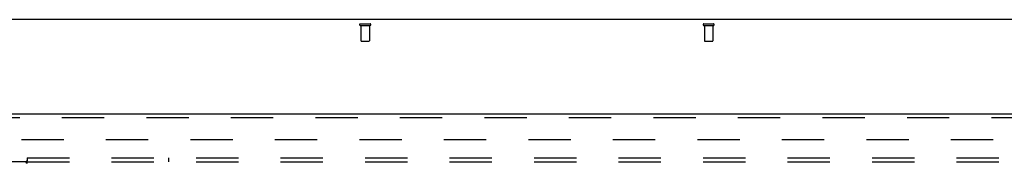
# Model space of a CAD drawing. Header units: inches. Extents: x 0 to 224, y 0 to 145.
# Tile 4 of 91: x 39.71 to 68.38, y 88.67 to 92.87. Entities that reach past the tile are written whole.
import ezdxf

# ---------------------------------------------------------------- set-up
doc = ezdxf.new("R2010")
doc.units = ezdxf.units.IN
doc.header["$LTSCALE"] = 12.302632
doc.header["$MEASUREMENT"] = 0
doc.linetypes.add('HIDDEN', pattern=[0.2, 0.1, -0.1])
doc.layers.get('0').update_dxf_attribs({"linetype": 'CONTINUOUS'})
for name, color, linetype in [('DEFAULT_2', 8, 'HIDDEN'), ('DOOR_3_ASSEMBLY', 7, 'CONTINUOUS'), ('SUBPANELS', 7, 'CONTINUOUS')]:
    doc.layers.add(name, color=color, linetype=linetype)

msp = doc.modelspace()

# ---------------------------------------------------------------- linework, layer by layer
at = {"color": 7, "linetype": 'Continuous'}
msp.add_line((153.081, 92.867), (35.706, 92.867), dxfattribs=at)
at = {"layer": 'DEFAULT_2', "color": 8, "linetype": 'HIDDEN'}
for p, q in [((49.627, 92.742), (49.911, 92.742)), ((49.627, 92.699), (49.911, 92.699)), ((49.645, 92.699), (49.645, 92.252)), ((49.893, 92.699), (49.893, 92.252)), ((59.627, 92.742), (59.911, 92.742)), ((59.627, 92.699), (59.911, 92.699)), ((59.645, 92.699), (59.645, 92.252)), ((59.893, 92.699), (59.893, 92.252)), ((49.655, 92.242), (49.883, 92.242)), ((59.655, 92.242), (59.883, 92.242)), ((37.3, 89.367), (72.269, 89.367))]:
    msp.add_line(p, q, dxfattribs=at)
for centre, radius, start, end in [((49.627, 92.721), 0.0215, 90, 270), ((49.911, 92.721), 0.0215, 270, 90), ((59.627, 92.721), 0.0215, 90, 270), ((59.911, 92.721), 0.0215, 270, 90), ((49.655, 92.252), 0.01, 180, 270), ((49.883, 92.252), 0.01, 270, 360), ((59.655, 92.252), 0.01, 180, 270), ((59.883, 92.252), 0.01, 270, 360)]:
    msp.add_arc(centre, radius, start, end, dxfattribs=at)
at = {"layer": 'DOOR_3_ASSEMBLY', "color": 3, "linetype": 'Continuous'}
msp.add_line((36.019, 90.117), (72.956, 90.117), dxfattribs=at)
at = {"layer": 'DOOR_3_ASSEMBLY', "color": 8, "linetype": 'HIDDEN'}
msp.add_line((36.019, 90.013), (72.956, 90.013), dxfattribs=at)
at = {"layer": 'SUBPANELS', "color": 8, "linetype": 'HIDDEN'}
for p, q in [((39.89, 88.711), (38.3, 88.711)), ((39.908, 88.73), (39.901, 88.723)), ((39.925, 88.836), (39.925, 88.75)), ((39.925, 88.836), (107.863, 88.836)), ((39.925, 88.67), (39.925, 88.75)), ((39.925, 88.711), (107.863, 88.711)), ((44.05, 88.711), (44.05, 88.836))]:
    msp.add_line(p, q, dxfattribs=at)
for points in [[(39.901, 88.723), (39.899, 88.721), (39.897, 88.719), (39.895, 88.717), (39.893, 88.715), (39.891, 88.713), (39.89, 88.711)], [(39.899, 88.697), (39.898, 88.7), (39.896, 88.703), (39.895, 88.705), (39.893, 88.707), (39.891, 88.709), (39.89, 88.711)], [(39.925, 88.67), (39.923, 88.671), (39.921, 88.672), (39.919, 88.673), (39.918, 88.674), (39.916, 88.675), (39.914, 88.677), (39.913, 88.678), (39.911, 88.68), (39.91, 88.682), (39.908, 88.684), (39.907, 88.686), (39.905, 88.688), (39.904, 88.69), (39.902, 88.692), (39.899, 88.697)], [(39.925, 88.75), (39.923, 88.747), (39.922, 88.745), (39.92, 88.743), (39.918, 88.741), (39.916, 88.739), (39.915, 88.737), (39.913, 88.735), (39.911, 88.733), (39.91, 88.731), (39.908, 88.73)]]:
    msp.add_lwpolyline(points, dxfattribs=at)

doc.saveas('drawing.dxf')
